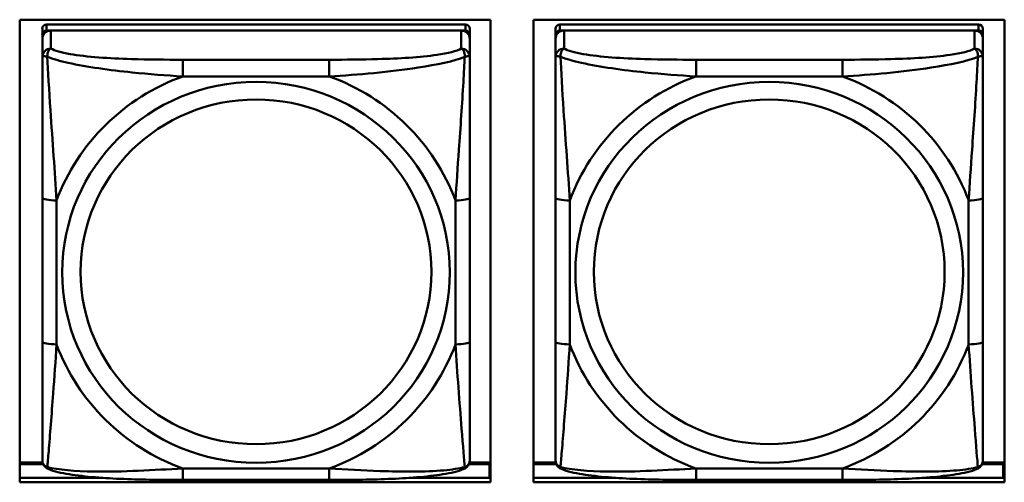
# Model space of a CAD drawing. Header units: inches. Extents: x 0.8 to 75.7, y -7.8 to 49.3.
# Tile 168 of 256: x 51.681 to 53.042, y 14.008 to 14.647. Entities that reach past the tile are written whole.
import ezdxf

# ---------------------------------------------------------------- set-up
doc = ezdxf.new("R2010")
doc.units = ezdxf.units.IN
doc.header["$MEASUREMENT"] = 0
doc.layers.add('Visible Edges(ROSSANSI)', color=7, linetype='Continuous', lineweight=50)
doc.layers.add('Visible Tangent Edges(ROSSANSI)', color=7, linetype='Continuous', lineweight=50)

msp = doc.modelspace()

# ---------------------------------------------------------------- linework, layer by layer
at = {"layer": 'Visible Edges(ROSSANSI)'}
for p, q in [((51.6814, 14.0084), (51.6814, 14.6471)), ((51.6814, 14.6471), (52.332, 14.6471)), ((52.2974, 14.6405), (51.7186, 14.6405)), ((52.332, 14.6471), (52.332, 14.0084)), ((52.3914, 14.0084), (52.3914, 14.6471)), ((52.3914, 14.6471), (53.042, 14.6471)), ((53.0065, 14.6405), (52.4277, 14.6405)), ((53.042, 14.6471), (53.042, 14.0084)), ((51.7127, 14.6347), (51.7127, 14.6264)), ((51.7127, 14.6206), (51.7127, 14.6264)), ((51.7186, 14.6322), (52.2974, 14.6322)), ((52.2915, 14.6322), (51.7245, 14.6322)), ((52.3033, 14.6264), (52.3033, 14.6347)), ((52.3033, 14.6264), (52.3033, 14.6206)), ((52.4218, 14.6347), (52.4218, 14.6264)), ((52.4218, 14.6206), (52.4218, 14.6264)), ((52.4277, 14.6322), (53.0065, 14.6322)), ((53.0006, 14.6322), (52.4336, 14.6322)), ((53.0124, 14.6264), (53.0124, 14.6347)), ((53.0124, 14.6264), (53.0124, 14.6206)), ((51.7127, 14.6206), (51.7127, 14.5957)), ((52.3033, 14.5957), (52.3033, 14.6206)), ((52.4218, 14.6206), (52.4218, 14.5957)), ((53.0124, 14.5957), (53.0124, 14.6206)), ((51.7127, 14.4013), (51.7127, 14.2026)), ((52.3033, 14.2026), (52.3033, 14.4013)), ((52.4218, 14.4013), (52.4218, 14.2026)), ((53.0124, 14.2026), (53.0124, 14.4013)), ((51.7132, 14.0356), (51.6814, 14.0356)), ((51.6814, 14.0333), (51.714, 14.0333)), ((52.302, 14.0333), (52.3304, 14.0333)), ((52.332, 14.0356), (52.3028, 14.0356)), ((52.3304, 14.0333), (52.3304, 14.0145)), ((52.4223, 14.0356), (52.3914, 14.0356)), ((52.3914, 14.0333), (52.4231, 14.0333)), ((53.0111, 14.0333), (53.0404, 14.0333)), ((53.042, 14.0356), (53.0119, 14.0356)), ((53.0404, 14.0333), (53.0404, 14.0145)), ((51.6814, 14.0145), (51.7967, 14.0145)), ((52.2193, 14.0145), (52.332, 14.0145)), ((52.332, 14.0254), (52.3304, 14.0254)), ((52.3914, 14.0145), (52.5058, 14.0145)), ((52.9285, 14.0145), (53.042, 14.0145)), ((53.042, 14.0254), (53.0404, 14.0254)), ((52.332, 14.0084), (51.6814, 14.0084)), ((52.1092, 14.0117), (51.9069, 14.0117)), ((53.042, 14.0084), (52.3914, 14.0084)), ((52.8183, 14.0117), (52.616, 14.0117))]:
    msp.add_line(p, q, dxfattribs=at)
for centre, major_axis, start_param, end_param in [((51.7186, 14.6347), (-0.00591, 0), 4.712389, 6.283185), ((52.2974, 14.6347), (0.00591, 0), 0, 1.570796), ((52.4277, 14.6347), (-0.00591, 0), 4.712389, 6.283185), ((53.0065, 14.6347), (0.00591, 0), 0, 1.570796), ((51.7245, 14.6206), (-0.0118, 0), 4.712389, 6.283185), ((51.7186, 14.6264), (-0.00591, 0), 4.712389, 6.283185), ((52.2915, 14.6206), (0.0118, 0), 0, 1.570796), ((52.2974, 14.6264), (0.00591, 0), 0, 1.570796), ((52.4336, 14.6206), (-0.0118, 0), 4.712389, 6.283185), ((52.4277, 14.6264), (-0.00591, 0), 4.712389, 6.283185), ((53.0006, 14.6206), (0.0118, 0), 0, 1.570796), ((53.0065, 14.6264), (0.00591, 0), 0, 1.570796)]:
    msp.add_ellipse(centre, major_axis=major_axis, ratio=0.981793, start_param=start_param, end_param=end_param, dxfattribs=at)
for points, knots in [([(51.7127, 14.5957), (51.7127, 14.5866), (51.7127, 14.5714), (51.7127, 14.5542), (51.7127, 14.5278), (51.7127, 14.4975), (51.7127, 14.4681), (51.7127, 14.4457), (51.7127, 14.4233), (51.7127, 14.4013)], [-0.7968224, -0.7968224, -0.7968224, -0.7968224, -0.6514613, -0.6514613, -0.6514613, -0.427691, -0.427691, -0.427691, -0.2569517, -0.2569517, -0.2569517, -0.2569517]), ([(52.3033, 14.4013), (52.3033, 14.4245), (52.3033, 14.4482), (52.3033, 14.4719), (52.3033, 14.503), (52.3033, 14.5353), (52.3033, 14.5621), (52.3033, 14.576), (52.3033, 14.588), (52.3033, 14.5957)], [0.2569537, 0.2569537, 0.2569537, 0.2569537, 0.4371919, 0.4371919, 0.4371919, 0.6739428, 0.6739428, 0.6739428, 0.7963818, 0.7963818, 0.7963818, 0.7963818]), ([(52.4218, 14.5957), (52.4218, 14.5866), (52.4218, 14.5714), (52.4218, 14.5542), (52.4218, 14.5278), (52.4218, 14.4975), (52.4218, 14.4681), (52.4218, 14.4457), (52.4218, 14.4233), (52.4218, 14.4013)], [-0.7968224, -0.7968224, -0.7968224, -0.7968224, -0.6514613, -0.6514613, -0.6514613, -0.427691, -0.427691, -0.427691, -0.2569517, -0.2569517, -0.2569517, -0.2569517]), ([(53.0124, 14.4013), (53.0124, 14.4245), (53.0124, 14.4482), (53.0124, 14.4719), (53.0124, 14.503), (53.0124, 14.5353), (53.0124, 14.5621), (53.0124, 14.576), (53.0124, 14.588), (53.0124, 14.5957)], [0.2569537, 0.2569537, 0.2569537, 0.2569537, 0.4371919, 0.4371919, 0.4371919, 0.6739428, 0.6739428, 0.6739428, 0.7963818, 0.7963818, 0.7963818, 0.7963818]), ([(51.7127, 14.2026), (51.7127, 14.1794), (51.7127, 14.156), (51.7127, 14.1338), (51.7127, 14.1047), (51.7127, 14.0764), (51.7127, 14.0575), (51.7127, 14.0478), (51.7127, 14.0409), (51.7127, 14.0391)], [0.2569537, 0.2569537, 0.2569537, 0.2569537, 0.4371919, 0.4371919, 0.4371919, 0.6739428, 0.6739428, 0.6739428, 0.7963818, 0.7963818, 0.7963818, 0.7963818]), ([(52.3033, 14.0391), (52.3033, 14.0413), (52.3033, 14.0505), (52.3033, 14.0633), (52.3033, 14.0828), (52.3033, 14.1097), (52.3033, 14.1374), (52.3033, 14.1586), (52.3033, 14.1806), (52.3033, 14.2026)], [-0.7968224, -0.7968224, -0.7968224, -0.7968224, -0.6514613, -0.6514613, -0.6514613, -0.427691, -0.427691, -0.427691, -0.2569517, -0.2569517, -0.2569517, -0.2569517]), ([(52.4218, 14.2026), (52.4218, 14.1794), (52.4218, 14.156), (52.4218, 14.1338), (52.4218, 14.1047), (52.4218, 14.0764), (52.4218, 14.0575), (52.4218, 14.0478), (52.4218, 14.0409), (52.4218, 14.0391)], [0.2569537, 0.2569537, 0.2569537, 0.2569537, 0.4371919, 0.4371919, 0.4371919, 0.6739428, 0.6739428, 0.6739428, 0.7963818, 0.7963818, 0.7963818, 0.7963818]), ([(53.0124, 14.0391), (53.0124, 14.0413), (53.0124, 14.0505), (53.0124, 14.0633), (53.0124, 14.0828), (53.0124, 14.1097), (53.0124, 14.1374), (53.0124, 14.1586), (53.0124, 14.1806), (53.0124, 14.2026)], [-0.7968224, -0.7968224, -0.7968224, -0.7968224, -0.6514613, -0.6514613, -0.6514613, -0.427691, -0.427691, -0.427691, -0.2569517, -0.2569517, -0.2569517, -0.2569517]), ([(51.7208, 14.0268), (51.7197, 14.0272), (51.7186, 14.0279), (51.7167, 14.0294), (51.7158, 14.0304), (51.7144, 14.0323), (51.7139, 14.0333), (51.7132, 14.0352), (51.713, 14.0361), (51.7128, 14.0377), (51.7127, 14.0384), (51.7127, 14.0391)], [0.02510739, 0.02510739, 0.02510739, 0.02510739, 0.03073999, 0.03073999, 0.03637259, 0.03637259, 0.0420052, 0.0420052, 0.0476378, 0.0476378, 0.0532704, 0.0532704, 0.0532704, 0.0532704]), ([(52.2952, 14.0268), (52.2963, 14.0272), (52.2974, 14.0279), (52.2993, 14.0294), (52.3002, 14.0304), (52.3016, 14.0323), (52.3021, 14.0333), (52.3028, 14.0352), (52.303, 14.0361), (52.3032, 14.0377), (52.3033, 14.0384), (52.3033, 14.0391)], [0.02510739, 0.02510739, 0.02510739, 0.02510739, 0.03073999, 0.03073999, 0.03637259, 0.03637259, 0.0420052, 0.0420052, 0.0476378, 0.0476378, 0.0532704, 0.0532704, 0.0532704, 0.0532704]), ([(52.4299, 14.0268), (52.4288, 14.0272), (52.4277, 14.0279), (52.4258, 14.0294), (52.4249, 14.0304), (52.4235, 14.0323), (52.423, 14.0333), (52.4223, 14.0352), (52.4221, 14.0361), (52.4219, 14.0377), (52.4218, 14.0384), (52.4218, 14.0391)], [0.02510739, 0.02510739, 0.02510739, 0.02510739, 0.03073999, 0.03073999, 0.03637259, 0.03637259, 0.0420052, 0.0420052, 0.0476378, 0.0476378, 0.0532704, 0.0532704, 0.0532704, 0.0532704]), ([(53.0043, 14.0268), (53.0054, 14.0272), (53.0065, 14.0279), (53.0085, 14.0294), (53.0093, 14.0304), (53.0107, 14.0323), (53.0112, 14.0333), (53.0119, 14.0352), (53.0121, 14.0361), (53.0123, 14.0377), (53.0124, 14.0384), (53.0124, 14.0391)], [0.02510739, 0.02510739, 0.02510739, 0.02510739, 0.03073999, 0.03073999, 0.03637259, 0.03637259, 0.0420052, 0.0420052, 0.0476378, 0.0476378, 0.0532704, 0.0532704, 0.0532704, 0.0532704]), ([(51.9069, 14.0117), (51.8933, 14.0117), (51.8797, 14.0118), (51.8524, 14.0121), (51.8388, 14.0124), (51.8119, 14.0135), (51.7986, 14.0142), (51.7729, 14.0163), (51.7608, 14.0177), (51.7387, 14.0213), (51.7292, 14.0233), (51.7208, 14.0268)], [0.2569517, 0.2569517, 0.2569517, 0.2569517, 0.3597049, 0.3597049, 0.4624581, 0.4624581, 0.5652112, 0.5652112, 0.6679644, 0.6679644, 0.7707176, 0.7707176, 0.7707176, 0.7707176]), ([(52.2952, 14.0268), (52.2868, 14.0233), (52.2773, 14.0213), (52.2553, 14.0177), (52.2431, 14.0163), (52.2174, 14.0142), (52.2041, 14.0135), (52.1772, 14.0124), (52.1636, 14.0121), (52.1364, 14.0118), (52.1227, 14.0117), (52.1092, 14.0117)], [-0.7703505, -0.7703505, -0.7703505, -0.7703505, -0.6676711, -0.6676711, -0.5649918, -0.5649918, -0.4623124, -0.4623124, -0.3596331, -0.3596331, -0.2569537, -0.2569537, -0.2569537, -0.2569537]), ([(52.616, 14.0117), (52.6024, 14.0117), (52.5888, 14.0118), (52.5615, 14.0121), (52.5479, 14.0124), (52.521, 14.0135), (52.5077, 14.0142), (52.4821, 14.0163), (52.4699, 14.0177), (52.4478, 14.0213), (52.4383, 14.0233), (52.4299, 14.0268)], [0.2569517, 0.2569517, 0.2569517, 0.2569517, 0.3597049, 0.3597049, 0.4624581, 0.4624581, 0.5652112, 0.5652112, 0.6679644, 0.6679644, 0.7707176, 0.7707176, 0.7707176, 0.7707176]), ([(53.0043, 14.0268), (52.9959, 14.0233), (52.9864, 14.0213), (52.9644, 14.0177), (52.9522, 14.0163), (52.9265, 14.0142), (52.9132, 14.0135), (52.8864, 14.0124), (52.8728, 14.0121), (52.8455, 14.0118), (52.8318, 14.0117), (52.8183, 14.0117)], [-0.7703505, -0.7703505, -0.7703505, -0.7703505, -0.6676711, -0.6676711, -0.5649918, -0.5649918, -0.4623124, -0.4623124, -0.3596331, -0.3596331, -0.2569537, -0.2569537, -0.2569537, -0.2569537])]:
    msp.add_open_spline(points, degree=3, knots=knots, dxfattribs=at)
at = {"layer": 'Visible Tangent Edges(ROSSANSI)'}
for p, q in [((51.7186, 14.6322), (51.7186, 14.6405)), ((52.2974, 14.6405), (52.2974, 14.6322)), ((52.4277, 14.6322), (52.4277, 14.6405)), ((53.0065, 14.6405), (53.0065, 14.6322)), ((51.7245, 14.6073), (51.7245, 14.6322)), ((52.2915, 14.6322), (52.2915, 14.6073)), ((52.4336, 14.6073), (52.4336, 14.6322)), ((53.0006, 14.6322), (53.0006, 14.6073)), ((51.9069, 14.5919), (51.9069, 14.5688)), ((52.1092, 14.5919), (51.9069, 14.5919)), ((52.1092, 14.5919), (52.1092, 14.5688)), ((52.616, 14.5919), (52.616, 14.5688)), ((52.8183, 14.5919), (52.616, 14.5919)), ((52.8183, 14.5919), (52.8183, 14.5688)), ((51.9069, 14.5688), (52.1092, 14.5688)), ((52.616, 14.5688), (52.8183, 14.5688)), ((51.7324, 14.1989), (51.7324, 14.3975)), ((52.2836, 14.3975), (52.2836, 14.1989)), ((52.4415, 14.1989), (52.4415, 14.3975)), ((52.9927, 14.3975), (52.9927, 14.1989)), ((52.1092, 14.0276), (51.9069, 14.0276)), ((51.9069, 14.0117), (51.9069, 14.0276)), ((52.1092, 14.0117), (52.1092, 14.0276)), ((52.8183, 14.0276), (52.616, 14.0276)), ((52.616, 14.0117), (52.616, 14.0276)), ((52.8183, 14.0117), (52.8183, 14.0276))]:
    msp.add_line(p, q, dxfattribs=at)
for centre, major_axis, ratio, start_param, end_param in [((51.7245, 14.5957), (-0.0118, 0), 0.981793, 4.712389, 6.283185), ((52.2915, 14.5957), (0.0118, 0), 0.981793, 0, 1.570796), ((52.4336, 14.5957), (-0.0118, 0), 0.981793, 4.712389, 6.283185), ((53.0006, 14.5957), (0.0118, 0), 0.981793, 0, 1.570796), ((52.008, 14.2982), (-0.2936, 0), 0.981793, 5.064156, 5.931419), ((52.008, 14.2982), (0.2936, 0), 0.981793, 0.351767, 1.21903), ((52.7171, 14.2982), (-0.2936, 0), 0.981793, 5.064156, 5.931419), ((52.7171, 14.2982), (0.2936, 0), 0.981793, 0.351767, 1.21903), ((51.7324, 14.4013), (-0.0197, 0), 0.189952, 0, 1.570796), ((52.2836, 14.4013), (0.0197, 0), 0.189952, 4.712389, 6.283185), ((52.4415, 14.4013), (-0.0197, 0), 0.189952, 0, 1.570796), ((52.9927, 14.4013), (0.0197, 0), 0.189952, 4.712389, 6.283185), ((51.7324, 14.2026), (-0.0197, 0), 0.189952, 0, 1.570796), ((52.008, 14.2982), (-0.2936, 0), 0.981793, 0.351767, 1.21903), ((52.008, 14.2982), (0.2936, 0), 0.981793, 5.064156, 5.931419), ((52.2836, 14.2026), (0.0197, 0), 0.189952, 4.712389, 6.283185), ((52.4415, 14.2026), (-0.0197, 0), 0.189952, 0, 1.570796), ((52.7171, 14.2982), (-0.2936, 0), 0.981793, 0.351767, 1.21903), ((52.7171, 14.2982), (0.2936, 0), 0.981793, 5.064156, 5.931419), ((52.9927, 14.2026), (0.0197, 0), 0.189952, 4.712389, 6.283185)]:
    msp.add_ellipse(centre, major_axis=major_axis, ratio=ratio, start_param=start_param, end_param=end_param, dxfattribs=at)
for centre, major_axis in [((52.008, 14.2982), (-0.2678, 0)), ((52.7171, 14.2982), (-0.2678, 0)), ((52.008, 14.299), (-0.2424, 0)), ((52.7171, 14.299), (-0.2424, 0))]:
    msp.add_ellipse(centre, major_axis=major_axis, ratio=0.981793, dxfattribs=at)
for points, knots in [([(51.7196, 14.5958), (51.7196, 14.5969), (51.7196, 14.5979), (51.7198, 14.6), (51.72, 14.6009), (51.7205, 14.6024), (51.7207, 14.6029), (51.721, 14.6036), (51.7211, 14.6038), (51.7214, 14.6044), (51.7216, 14.6047), (51.7222, 14.6055), (51.7226, 14.6059), (51.7235, 14.6067), (51.724, 14.607), (51.7245, 14.6073)], [-0.00023197, -0.00023197, -0.00023197, -0.00023197, 0.00913095, 0.00913095, 0.01983142, 0.01983142, 0.02651922, 0.02651922, 0.02986312, 0.02986312, 0.03521335, 0.03521335, 0.04377373, 0.04377373, 0.0532704, 0.0532704, 0.0532704, 0.0532704]), ([(51.9069, 14.5919), (51.8832, 14.5919), (51.8592, 14.592), (51.8358, 14.5928), (51.8052, 14.5937), (51.7743, 14.5957), (51.751, 14.5997), (51.739, 14.6018), (51.7294, 14.6044), (51.7245, 14.6073)], [0.2569537, 0.2569537, 0.2569537, 0.2569537, 0.4371919, 0.4371919, 0.4371919, 0.6739428, 0.6739428, 0.6739428, 0.7963818, 0.7963818, 0.7963818, 0.7963818]), ([(52.2915, 14.6073), (52.2857, 14.6038), (52.2732, 14.6008), (52.258, 14.5986), (52.2346, 14.5952), (52.2055, 14.5935), (52.1764, 14.5927), (52.1542, 14.592), (52.1316, 14.5919), (52.1092, 14.5919)], [-0.7968224, -0.7968224, -0.7968224, -0.7968224, -0.6514613, -0.6514613, -0.6514613, -0.427691, -0.427691, -0.427691, -0.2569517, -0.2569517, -0.2569517, -0.2569517]), ([(52.2915, 14.6073), (52.292, 14.607), (52.2925, 14.6067), (52.2934, 14.6059), (52.2938, 14.6055), (52.2944, 14.6047), (52.2946, 14.6044), (52.2949, 14.6038), (52.295, 14.6036), (52.2953, 14.6029), (52.2955, 14.6024), (52.296, 14.6009), (52.2962, 14.6), (52.2964, 14.5979), (52.2964, 14.5969), (52.2964, 14.5958)], [-0.0532704, -0.0532704, -0.0532704, -0.0532704, -0.04377373, -0.04377373, -0.03521335, -0.03521335, -0.02986312, -0.02986312, -0.02651922, -0.02651922, -0.01983142, -0.01983142, -0.00913095, -0.00913095, 0.00023197, 0.00023197, 0.00023197, 0.00023197]), ([(52.4287, 14.5958), (52.4287, 14.5969), (52.4287, 14.5979), (52.429, 14.6), (52.4292, 14.6009), (52.4296, 14.6024), (52.4298, 14.6029), (52.4301, 14.6036), (52.4302, 14.6038), (52.4305, 14.6044), (52.4308, 14.6047), (52.4313, 14.6055), (52.4317, 14.6059), (52.4326, 14.6067), (52.4331, 14.607), (52.4336, 14.6073)], [-0.00023197, -0.00023197, -0.00023197, -0.00023197, 0.00913095, 0.00913095, 0.01983142, 0.01983142, 0.02651922, 0.02651922, 0.02986312, 0.02986312, 0.03521335, 0.03521335, 0.04377373, 0.04377373, 0.0532704, 0.0532704, 0.0532704, 0.0532704]), ([(52.616, 14.5919), (52.5923, 14.5919), (52.5683, 14.592), (52.545, 14.5928), (52.5143, 14.5937), (52.4834, 14.5957), (52.4601, 14.5997), (52.4481, 14.6018), (52.4385, 14.6044), (52.4336, 14.6073)], [0.2569537, 0.2569537, 0.2569537, 0.2569537, 0.4371919, 0.4371919, 0.4371919, 0.6739428, 0.6739428, 0.6739428, 0.7963818, 0.7963818, 0.7963818, 0.7963818]), ([(53.0006, 14.6073), (52.9948, 14.6038), (52.9824, 14.6008), (52.9671, 14.5986), (52.9437, 14.5952), (52.9146, 14.5935), (52.8855, 14.5927), (52.8633, 14.592), (52.8407, 14.5919), (52.8183, 14.5919)], [-0.7968224, -0.7968224, -0.7968224, -0.7968224, -0.6514613, -0.6514613, -0.6514613, -0.427691, -0.427691, -0.427691, -0.2569517, -0.2569517, -0.2569517, -0.2569517]), ([(53.0006, 14.6073), (53.0011, 14.607), (53.0016, 14.6067), (53.0025, 14.6059), (53.0029, 14.6055), (53.0035, 14.6047), (53.0037, 14.6044), (53.004, 14.6038), (53.0041, 14.6036), (53.0044, 14.6029), (53.0046, 14.6024), (53.0051, 14.6009), (53.0053, 14.6), (53.0055, 14.5979), (53.0056, 14.5969), (53.0055, 14.5958)], [-0.0532704, -0.0532704, -0.0532704, -0.0532704, -0.04377373, -0.04377373, -0.03521335, -0.03521335, -0.02986312, -0.02986312, -0.02651922, -0.02651922, -0.01983142, -0.01983142, -0.00913095, -0.00913095, 0.00023197, 0.00023197, 0.00023197, 0.00023197]), ([(51.7127, 14.5957), (51.7127, 14.596), (51.7128, 14.5962), (51.713, 14.5965), (51.7132, 14.5967), (51.7136, 14.5968), (51.7138, 14.5969), (51.7141, 14.5969), (51.7142, 14.5969), (51.7146, 14.5969), (51.715, 14.5969), (51.7159, 14.5968), (51.7165, 14.5967), (51.718, 14.5963), (51.7187, 14.5961), (51.7196, 14.5958)], [-0.0532704, -0.0532704, -0.0532704, -0.0532704, -0.04377373, -0.04377373, -0.03521335, -0.03521335, -0.02986312, -0.02986312, -0.02651922, -0.02651922, -0.01983142, -0.01983142, -0.00913095, -0.00913095, 0.00023197, 0.00023197, 0.00023197, 0.00023197]), ([(51.7196, 14.5958), (51.7272, 14.5929), (51.7372, 14.59), (51.7743, 14.5818), (51.806, 14.5775), (51.8603, 14.572), (51.8835, 14.5701), (51.9069, 14.5688)], [-0.7478145, -0.7478145, -0.7478145, -0.7478145, -0.6493253, -0.6493253, -0.427691, -0.427691, -0.2569537, -0.2569537, -0.2569537, -0.2569537]), ([(51.7324, 14.3975), (51.73, 14.4372), (51.7267, 14.4794), (51.7221, 14.5494), (51.7205, 14.5768), (51.7196, 14.5958)], [0.2569517, 0.2569517, 0.2569517, 0.2569517, 0.5559983, 0.5559983, 0.7482818, 0.7482818, 0.7482818, 0.7482818]), ([(52.1092, 14.5688), (52.1496, 14.5711), (52.192, 14.5749), (52.2576, 14.5849), (52.2821, 14.59), (52.2964, 14.5958)], [0.2569517, 0.2569517, 0.2569517, 0.2569517, 0.5559983, 0.5559983, 0.7482818, 0.7482818, 0.7482818, 0.7482818]), ([(52.2964, 14.5958), (52.2959, 14.5858), (52.2953, 14.5738), (52.2928, 14.5317), (52.2905, 14.4985), (52.2866, 14.4435), (52.285, 14.4204), (52.2836, 14.3975)], [-0.7478145, -0.7478145, -0.7478145, -0.7478145, -0.6493253, -0.6493253, -0.427691, -0.427691, -0.2569537, -0.2569537, -0.2569537, -0.2569537]), ([(52.2964, 14.5958), (52.2973, 14.5961), (52.298, 14.5963), (52.2995, 14.5967), (52.3001, 14.5968), (52.301, 14.5969), (52.3014, 14.5969), (52.3018, 14.5969), (52.3019, 14.5969), (52.3022, 14.5969), (52.3024, 14.5968), (52.3028, 14.5967), (52.303, 14.5965), (52.3032, 14.5962), (52.3033, 14.596), (52.3033, 14.5957)], [-0.00023197, -0.00023197, -0.00023197, -0.00023197, 0.00913095, 0.00913095, 0.01983142, 0.01983142, 0.02651922, 0.02651922, 0.02986312, 0.02986312, 0.03521335, 0.03521335, 0.04377373, 0.04377373, 0.0532704, 0.0532704, 0.0532704, 0.0532704]), ([(52.4218, 14.5957), (52.4218, 14.596), (52.4219, 14.5962), (52.4222, 14.5965), (52.4223, 14.5967), (52.4227, 14.5968), (52.4229, 14.5969), (52.4232, 14.5969), (52.4233, 14.5969), (52.4237, 14.5969), (52.4241, 14.5969), (52.425, 14.5968), (52.4256, 14.5967), (52.4271, 14.5963), (52.4278, 14.5961), (52.4287, 14.5958)], [-0.0532704, -0.0532704, -0.0532704, -0.0532704, -0.04377373, -0.04377373, -0.03521335, -0.03521335, -0.02986312, -0.02986312, -0.02651922, -0.02651922, -0.01983142, -0.01983142, -0.00913095, -0.00913095, 0.00023197, 0.00023197, 0.00023197, 0.00023197]), ([(52.4287, 14.5958), (52.4363, 14.5929), (52.4464, 14.59), (52.4834, 14.5818), (52.5151, 14.5775), (52.5694, 14.572), (52.5926, 14.5701), (52.616, 14.5688)], [-0.7478145, -0.7478145, -0.7478145, -0.7478145, -0.6493253, -0.6493253, -0.427691, -0.427691, -0.2569537, -0.2569537, -0.2569537, -0.2569537]), ([(52.4415, 14.3975), (52.4391, 14.4372), (52.4358, 14.4794), (52.4312, 14.5494), (52.4296, 14.5768), (52.4287, 14.5958)], [0.2569517, 0.2569517, 0.2569517, 0.2569517, 0.5559983, 0.5559983, 0.7482818, 0.7482818, 0.7482818, 0.7482818]), ([(52.8183, 14.5688), (52.8587, 14.5711), (52.9011, 14.5749), (52.9668, 14.5849), (52.9912, 14.59), (53.0055, 14.5958)], [0.2569517, 0.2569517, 0.2569517, 0.2569517, 0.5559983, 0.5559983, 0.7482818, 0.7482818, 0.7482818, 0.7482818]), ([(53.0055, 14.5958), (53.005, 14.5858), (53.0044, 14.5738), (53.0019, 14.5317), (52.9996, 14.4985), (52.9957, 14.4435), (52.9941, 14.4204), (52.9927, 14.3975)], [-0.7478145, -0.7478145, -0.7478145, -0.7478145, -0.6493253, -0.6493253, -0.427691, -0.427691, -0.2569537, -0.2569537, -0.2569537, -0.2569537]), ([(53.0055, 14.5958), (53.0064, 14.5961), (53.0071, 14.5963), (53.0086, 14.5967), (53.0092, 14.5968), (53.0102, 14.5969), (53.0105, 14.5969), (53.0109, 14.5969), (53.011, 14.5969), (53.0113, 14.5969), (53.0115, 14.5968), (53.0119, 14.5967), (53.0121, 14.5965), (53.0123, 14.5962), (53.0124, 14.596), (53.0124, 14.5957)], [-0.00023197, -0.00023197, -0.00023197, -0.00023197, 0.00913095, 0.00913095, 0.01983142, 0.01983142, 0.02651922, 0.02651922, 0.02986312, 0.02986312, 0.03521335, 0.03521335, 0.04377373, 0.04377373, 0.0532704, 0.0532704, 0.0532704, 0.0532704]), ([(51.7196, 14.0295), (51.7201, 14.0345), (51.7207, 14.0421), (51.7232, 14.0727), (51.7255, 14.1018), (51.7294, 14.1533), (51.731, 14.1759), (51.7324, 14.1989)], [-0.7478145, -0.7478145, -0.7478145, -0.7478145, -0.6493253, -0.6493253, -0.427691, -0.427691, -0.2569537, -0.2569537, -0.2569537, -0.2569537]), ([(52.2836, 14.1989), (52.286, 14.1591), (52.2893, 14.1181), (52.2939, 14.0592), (52.2955, 14.0387), (52.2964, 14.0295)], [0.2569517, 0.2569517, 0.2569517, 0.2569517, 0.5559983, 0.5559983, 0.7482818, 0.7482818, 0.7482818, 0.7482818]), ([(52.4287, 14.0295), (52.4292, 14.0345), (52.4298, 14.0421), (52.4323, 14.0727), (52.4346, 14.1018), (52.4385, 14.1533), (52.4401, 14.1759), (52.4415, 14.1989)], [-0.7478145, -0.7478145, -0.7478145, -0.7478145, -0.6493253, -0.6493253, -0.427691, -0.427691, -0.2569537, -0.2569537, -0.2569537, -0.2569537]), ([(52.9927, 14.1989), (52.9951, 14.1591), (52.9984, 14.1181), (53.003, 14.0592), (53.0046, 14.0387), (53.0055, 14.0295)], [0.2569517, 0.2569517, 0.2569517, 0.2569517, 0.5559983, 0.5559983, 0.7482818, 0.7482818, 0.7482818, 0.7482818]), ([(51.7196, 14.0295), (51.7187, 14.0297), (51.718, 14.0301), (51.7165, 14.0309), (51.7159, 14.0314), (51.715, 14.0324), (51.7146, 14.0328), (51.7142, 14.0334), (51.7141, 14.0336), (51.7138, 14.0342), (51.7136, 14.0345), (51.7132, 14.0355), (51.713, 14.0362), (51.7128, 14.0376), (51.7127, 14.0383), (51.7127, 14.0391)], [-0.00023197, -0.00023197, -0.00023197, -0.00023197, 0.00913095, 0.00913095, 0.01983142, 0.01983142, 0.02651922, 0.02651922, 0.02986312, 0.02986312, 0.03521335, 0.03521335, 0.04377373, 0.04377373, 0.0532704, 0.0532704, 0.0532704, 0.0532704]), ([(51.7208, 14.0268), (51.7206, 14.0269), (51.7204, 14.027), (51.72, 14.0273), (51.7198, 14.0276), (51.7196, 14.0285), (51.7196, 14.0289), (51.7196, 14.0295)], [-0.02510739, -0.02510739, -0.02510739, -0.02510739, -0.01983142, -0.01983142, -0.00913095, -0.00913095, 0.00023197, 0.00023197, 0.00023197, 0.00023197]), ([(51.9069, 14.0276), (51.8664, 14.0253), (51.824, 14.0226), (51.7584, 14.0236), (51.7339, 14.0255), (51.7196, 14.0295)], [0.2569517, 0.2569517, 0.2569517, 0.2569517, 0.5559983, 0.5559983, 0.7482818, 0.7482818, 0.7482818, 0.7482818]), ([(52.2964, 14.0295), (52.2888, 14.0275), (52.2788, 14.0259), (52.2417, 14.0226), (52.21, 14.0228), (52.1557, 14.0248), (52.1325, 14.0262), (52.1092, 14.0276)], [-0.7478145, -0.7478145, -0.7478145, -0.7478145, -0.6493253, -0.6493253, -0.427691, -0.427691, -0.2569537, -0.2569537, -0.2569537, -0.2569537]), ([(52.2964, 14.0295), (52.2964, 14.0289), (52.2964, 14.0285), (52.2962, 14.0276), (52.296, 14.0273), (52.2956, 14.027), (52.2954, 14.0269), (52.2952, 14.0268)], [-0.00023197, -0.00023197, -0.00023197, -0.00023197, 0.00913095, 0.00913095, 0.01983142, 0.01983142, 0.02510739, 0.02510739, 0.02510739, 0.02510739]), ([(52.3033, 14.0391), (52.3033, 14.0383), (52.3032, 14.0376), (52.303, 14.0362), (52.3028, 14.0355), (52.3024, 14.0345), (52.3022, 14.0342), (52.3019, 14.0336), (52.3018, 14.0334), (52.3014, 14.0328), (52.301, 14.0324), (52.3001, 14.0314), (52.2995, 14.0309), (52.298, 14.0301), (52.2973, 14.0297), (52.2964, 14.0295)], [-0.0532704, -0.0532704, -0.0532704, -0.0532704, -0.04377373, -0.04377373, -0.03521335, -0.03521335, -0.02986312, -0.02986312, -0.02651922, -0.02651922, -0.01983142, -0.01983142, -0.00913095, -0.00913095, 0.00023197, 0.00023197, 0.00023197, 0.00023197]), ([(52.4287, 14.0295), (52.4278, 14.0297), (52.4271, 14.0301), (52.4256, 14.0309), (52.425, 14.0314), (52.4241, 14.0324), (52.4237, 14.0328), (52.4233, 14.0334), (52.4232, 14.0336), (52.4229, 14.0342), (52.4227, 14.0345), (52.4223, 14.0355), (52.4222, 14.0362), (52.4219, 14.0376), (52.4218, 14.0383), (52.4218, 14.0391)], [-0.00023197, -0.00023197, -0.00023197, -0.00023197, 0.00913095, 0.00913095, 0.01983142, 0.01983142, 0.02651922, 0.02651922, 0.02986312, 0.02986312, 0.03521335, 0.03521335, 0.04377373, 0.04377373, 0.0532704, 0.0532704, 0.0532704, 0.0532704]), ([(52.4299, 14.0268), (52.4297, 14.0269), (52.4296, 14.027), (52.4292, 14.0273), (52.429, 14.0276), (52.4287, 14.0285), (52.4287, 14.0289), (52.4287, 14.0295)], [-0.02510739, -0.02510739, -0.02510739, -0.02510739, -0.01983142, -0.01983142, -0.00913095, -0.00913095, 0.00023197, 0.00023197, 0.00023197, 0.00023197]), ([(52.616, 14.0276), (52.5755, 14.0253), (52.5331, 14.0226), (52.4675, 14.0236), (52.443, 14.0255), (52.4287, 14.0295)], [0.2569517, 0.2569517, 0.2569517, 0.2569517, 0.5559983, 0.5559983, 0.7482818, 0.7482818, 0.7482818, 0.7482818]), ([(53.0055, 14.0295), (52.9979, 14.0275), (52.9879, 14.0259), (52.9508, 14.0226), (52.9191, 14.0228), (52.8649, 14.0248), (52.8416, 14.0262), (52.8183, 14.0276)], [-0.7478145, -0.7478145, -0.7478145, -0.7478145, -0.6493253, -0.6493253, -0.427691, -0.427691, -0.2569537, -0.2569537, -0.2569537, -0.2569537]), ([(53.0055, 14.0295), (53.0056, 14.0289), (53.0055, 14.0285), (53.0053, 14.0276), (53.0051, 14.0273), (53.0047, 14.027), (53.0045, 14.0269), (53.0043, 14.0268)], [-0.00023197, -0.00023197, -0.00023197, -0.00023197, 0.00913095, 0.00913095, 0.01983142, 0.01983142, 0.02510739, 0.02510739, 0.02510739, 0.02510739]), ([(53.0124, 14.0391), (53.0124, 14.0383), (53.0123, 14.0376), (53.0121, 14.0362), (53.0119, 14.0355), (53.0115, 14.0345), (53.0113, 14.0342), (53.011, 14.0336), (53.0109, 14.0334), (53.0105, 14.0328), (53.0102, 14.0324), (53.0092, 14.0314), (53.0086, 14.0309), (53.0071, 14.0301), (53.0064, 14.0297), (53.0055, 14.0295)], [-0.0532704, -0.0532704, -0.0532704, -0.0532704, -0.04377373, -0.04377373, -0.03521335, -0.03521335, -0.02986312, -0.02986312, -0.02651922, -0.02651922, -0.01983142, -0.01983142, -0.00913095, -0.00913095, 0.00023197, 0.00023197, 0.00023197, 0.00023197])]:
    msp.add_open_spline(points, degree=3, knots=knots, dxfattribs=at)

doc.saveas('drawing.dxf')
